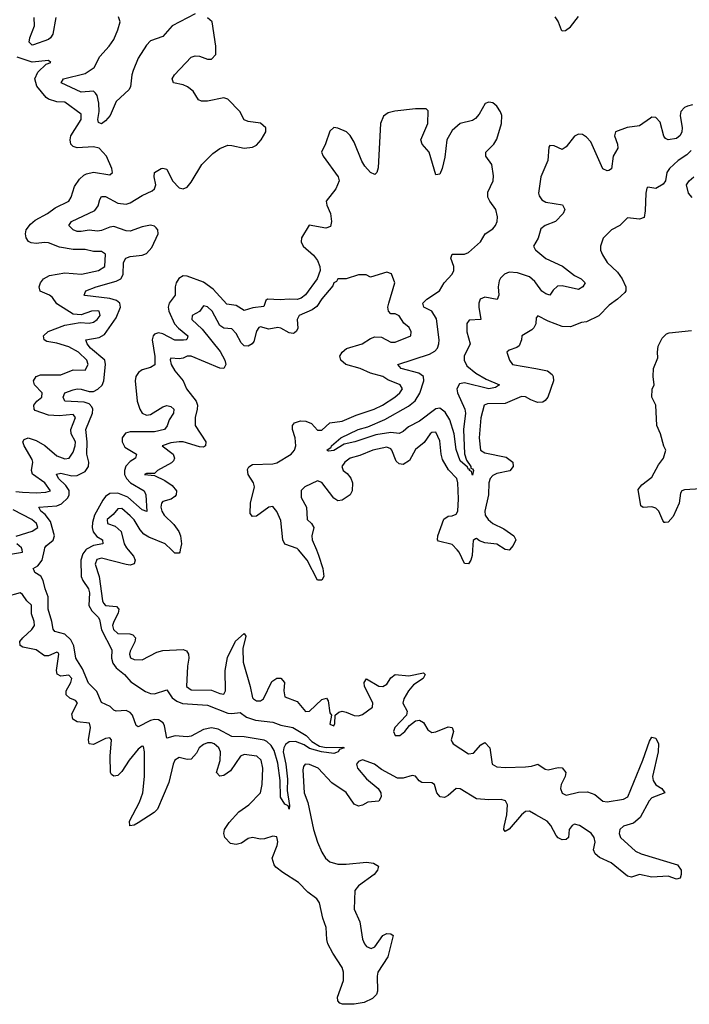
# Model space of a CAD drawing. Header units: inches. Extents: x 2473073 to 2657680, y 705365 to 849016.
# Tile 144 of 151: x 2637468 to 2640754, y 757773 to 762600. Entities that reach past the tile are written whole.
import ezdxf

# ---------------------------------------------------------------- set-up
doc = ezdxf.new("R2010")
doc.units = ezdxf.units.IN
doc.header["$MEASUREMENT"] = 0
for name, color, linetype in [('C6735', 7, 'Continuous'), ('C6736', 7, 'Continuous'), ('C6745', 7, 'Continuous'), ('C6746', 7, 'Continuous')]:
    doc.layers.add(name, color=color, linetype=linetype)

msp = doc.modelspace()

# ---------------------------------------------------------------- linework, layer by layer
at = {"layer": 'C6735', "color": 5}
for points, elevation in [([(2637403.9, 759976.1), (2637482.7, 759990), (2637479.8, 760000)], 40), ([(2637792.3, 760000), (2637778.1, 759981.8), (2637768.1, 759950), (2637769.3, 759870), (2637777.5, 759850), (2637805.7, 759810), (2637811.3, 759790), (2637808.4, 759728.4), (2637821.7, 759701.7), (2637853.9, 759670), (2637859.3, 759659.3), (2637869.4, 759609.4), (2637920.3, 759510), (2637918.7, 759470), (2637925.2, 759445.2), (2637942.5, 759422.5), (2637982.4, 759390), (2638014.1, 759354.1), (2638086.4, 759306.4), (2638110, 759296.8), (2638130, 759294.9), (2638190, 759314.9), (2638215.8, 759275.8), (2638238.8, 759258.9), (2638267.2, 759247.2), (2638390, 759238.7), (2638490, 759199.5), (2638510, 759197.7), (2638550, 759203.2), (2638581.2, 759181.2), (2638625.6, 759165.6), (2638710, 759155.8), (2638750, 759141), (2638807.7, 759130), (2638873.4, 759090), (2638902, 759062), (2638938.7, 759038.7), (2638972, 759032), (2639053.7, 759033.7), (2639061, 759030), (2639037.3, 759022.7), (2639030.5, 759010), (2639010, 759002.4), (2638949.2, 759010), (2638890, 759026.6), (2638864.1, 759044.1), (2638820.8, 759060.8), (2638790, 759058.8), (2638773.1, 759046.9), (2638763.5, 759030), (2638760.6, 759010), (2638774.2, 758950), (2638782.9, 758877.1), (2638781.4, 758821.4), (2638792.4, 758747.6), (2638790, 758729), (2638785.2, 758745.2), (2638770, 758753.2), (2638747.7, 758787.7), (2638746.9, 758870), (2638735.3, 758955.3), (2638716.6, 759016.7), (2638701.6, 759041.7), (2638681.4, 759061.4), (2638667.5, 759067.5), (2638570, 759084.3), (2638510, 759086.2), (2638441.4, 759121.4), (2638410, 759128.1), (2638370, 759120.8), (2638310, 759086.7), (2638290, 759084.2), (2638231.3, 759088.7), (2638190, 759077), (2638178.8, 759138.8), (2638171.9, 759151.9), (2638150, 759167.5), (2638130, 759169.3), (2638110, 759164.2), (2638050, 759132.5), (2638040.2, 759140.2), (2638021.9, 759190), (2638010, 759204.1), (2637990, 759213), (2637941.6, 759210), (2637930, 759214.6), (2637912.6, 759232.6), (2637870, 759252.2), (2637846.9, 759306.9), (2637806.7, 759346.7), (2637777.2, 759417.2), (2637743.5, 759470), (2637734.1, 759530), (2637719.7, 759559.7), (2637690, 759588.1), (2637641.2, 759601.2), (2637632, 759612), (2637626.7, 759650), (2637608.5, 759710), (2637608, 759770), (2637592.9, 759810), (2637584.3, 759850), (2637572, 759872), (2637542.6, 759890), (2637538.8, 759898.8), (2637535.3, 759910), (2637557, 759923), (2637579.3, 759950), (2637589.4, 760000)], 20), ([(2638000.4, 760000), (2638026.2, 759970), (2638035.6, 759950), (2638030, 759932.3), (2638010, 759926), (2637990, 759928.5), (2637870, 759959.2), (2637846.2, 759953.8), (2637839, 759930), (2637857.6, 759870), (2637874.3, 759750), (2637879.3, 759739.3), (2637890, 759728), (2637942.6, 759722.6), (2637954.2, 759710), (2637951.7, 759690), (2637929.6, 759650), (2637923.7, 759630), (2637928, 759610), (2637950, 759590.2), (2638009.5, 759589.5), (2638024.2, 759584.2), (2638036.2, 759570), (2638032.8, 759550), (2638010, 759503.7), (2638006.9, 759490), (2638012.1, 759472.1), (2638030, 759463.5), (2638070, 759461.5), (2638141.6, 759498.4), (2638170, 759506.9), (2638270, 759512), (2638286.2, 759506.2), (2638296.3, 759490), (2638297.9, 759470), (2638291.5, 759430), (2638286.2, 759330), (2638310, 759313.8), (2638410, 759313), (2638450, 759296.2), (2638470, 759293.1), (2638478.8, 759310), (2638476.4, 759410), (2638487.8, 759472.2), (2638527.6, 759552.4), (2638570, 759590.3), (2638577.4, 759577.4), (2638563.7, 759516.3), (2638565.4, 759450), (2638599.4, 759330), (2638610, 759275.8), (2638614.9, 759270), (2638630, 759261.1), (2638650, 759260.7), (2638664, 759270), (2638705.1, 759354.9), (2638730, 759371.9), (2638750, 759371.1), (2638767, 759350), (2638764.7, 759310), (2638770, 759280.3), (2638830, 759257.8), (2638870, 759208.4), (2638890, 759210.3), (2638950, 759267.2), (2638973.7, 759273.7), (2638981.1, 759261.1), (2638990, 759201), (2638998.8, 759190), (2638990, 759146.8), (2639010, 759137.3), (2639014.5, 759150), (2639015.6, 759190), (2639034.9, 759205.1), (2639050, 759209.2), (2639070, 759205.8), (2639108.6, 759188.6), (2639130, 759186.9), (2639150, 759193), (2639198.7, 759230), (2639201.1, 759250), (2639160.7, 759330), (2639157.7, 759350), (2639170, 759368.4), (2639230, 759332.9), (2639250, 759330.2), (2639270, 759342), (2639290, 759373.7), (2639310, 759389.1), (2639377.2, 759382.8), (2639450, 759397.1), (2639458, 759390), (2639448, 759370), (2639401.2, 759338.8), (2639376.5, 759310), (2639353, 759270), (2639348.8, 759248.8), (2639369, 759210), (2639365.3, 759190), (2639308.4, 759130), (2639303, 759110), (2639310, 759090.4), (2639333.3, 759090), (2639357.7, 759110), (2639380.6, 759139.4), (2639410, 759162.4), (2639430, 759165), (2639450, 759154.6), (2639470, 759118.9), (2639490, 759105.1), (2639510, 759108.8), (2639570, 759133.6), (2639590, 759130.3), (2639596.1, 759110), (2639585, 759070), (2639590, 759058.4), (2639595.6, 759050), (2639670, 759000.6), (2639695.2, 759004.8), (2639730, 759044.4), (2639750, 759057.1), (2639774.6, 759030), (2639786, 758950), (2639810, 758936.6), (2639850, 758933), (2639950, 758936.3), (2639979.8, 758940.2), (2640000, 758947)], 40), ([(2638256.1, 760000), (2638254, 759990), (2638250, 759984.4), (2638230, 759984.5), (2638213.7, 760000)], 40), ([(2638924.8, 760000), (2638935.2, 759975.2), (2638955.9, 759910), (2638960.3, 759870), (2638950, 759852.3), (2638930, 759852.3), (2638879.1, 759950), (2638836.8, 760000)], 40), ([(2639689.8, 760000), (2639687.7, 759972.3), (2639681.7, 759950), (2639670, 759931.8), (2639650, 759934), (2639623.7, 759990), (2639614.6, 760000)], 40), ([(2639871.3, 760000), (2639870, 759998.4), (2639861.3, 760000)], 40), ([(2640000, 758701.9), (2639970, 758718.9), (2639950, 758718), (2639930, 758702.4), (2639870, 758632), (2639850, 758619.3), (2639844.2, 758630), (2639845.3, 758645.3), (2639857.7, 758702.3), (2639862, 758750), (2639851, 758771), (2639830, 758776.8), (2639770, 758775.2), (2639710, 758780.2), (2639630, 758829.8), (2639609, 758830), (2639570, 758795.7), (2639553, 758787), (2639530.5, 758790.5), (2639515, 758810), (2639502.7, 758850), (2639490, 758858), (2639440.8, 758860.8), (2639427.8, 758867.8), (2639410, 758890.9), (2639394.5, 758894.5), (2639350, 758880.7), (2639322, 758882), (2639243.3, 758923.3), (2639208.6, 758950), (2639150, 758970.7), (2639130, 758963.5), (2639120.9, 758950), (2639126.3, 758930), (2639170, 758877.5), (2639227.5, 758830), (2639239.4, 758810), (2639241.7, 758790), (2639230, 758768.8), (2639175.6, 758764.4), (2639150, 758749.8), (2639130, 758744.8), (2639110, 758754.5), (2639070, 758811.3), (2638999.3, 758859.3), (2638933.5, 758930), (2638890, 758948), (2638869.5, 758950.5), (2638861.2, 758938.8), (2638858.2, 758921.8), (2638863.9, 758810), (2638881.6, 758761.6), (2638910, 758630.4), (2638930, 758567.6), (2638950, 758518.5), (2638968.5, 758490), (2638990, 758471.6), (2639030, 758460.1), (2639070, 758459.2), (2639170.2, 758470.2), (2639205, 758465), (2639228.6, 758450), (2639224, 758430), (2639208.2, 758410), (2639130, 758354.1), (2639113, 758330), (2639110, 758239.3), (2639136.6, 758176.6), (2639150, 758092.4), (2639160.4, 758070), (2639170, 758056.3), (2639193, 758047), (2639210, 758055.2), (2639250, 758110.2), (2639270, 758119.6), (2639290, 758118.4), (2639300.5, 758110), (2639274, 758006), (2639224.7, 757930), (2639221.4, 757910), (2639223.4, 757836.6), (2639218.7, 757821.3), (2639198.9, 757801.1), (2639158.1, 757781.9), (2639110, 757772.8), (2639052.9, 757772.9), (2639039.1, 757779.1), (2639029.8, 757789.9), (2639028.4, 757808.4), (2639056.9, 757890), (2639057.3, 757930), (2639050, 757953.5), (2639004, 758024), (2638979.9, 758070), (2638974.7, 758090), (2638971.3, 758150), (2638954.9, 758194.9), (2638938.7, 758270), (2638926.2, 758290), (2638882.4, 758322.4), (2638836.5, 758370), (2638758.6, 758418.6), (2638724.5, 758444.5), (2638716.2, 758456.2), (2638707, 758490), (2638731.2, 758551.1), (2638735.2, 758570), (2638730, 758594.6), (2638710, 758597.5), (2638670, 758583.9), (2638650, 758582.2), (2638610, 758591.2), (2638590, 758585), (2638556.8, 758563.2), (2638530, 758555.6), (2638501.9, 758561.9), (2638475, 758590), (2638470.5, 758610), (2638473.2, 758630), (2638496.7, 758663.3), (2638543.6, 758716.5), (2638592.5, 758750), (2638650.5, 758810), (2638658.8, 758850), (2638661.5, 758930), (2638652.7, 758970), (2638632.2, 758990), (2638570, 758997.5), (2638552, 758990), (2638502.2, 758917.8), (2638470, 758894), (2638450, 758890.8), (2638434.6, 758910), (2638451.7, 758968.3), (2638453.5, 759010), (2638444.8, 759030), (2638422.6, 759050), (2638410, 759055), (2638390, 759054.3), (2638370, 759047.2), (2638349.1, 759030), (2638335.3, 759004.7), (2638310, 758975.3), (2638290, 758973.3), (2638250, 758982.9), (2638230, 758969.7), (2638221.5, 758950), (2638199.6, 758860.4), (2638144.5, 758730), (2638127.4, 758712.6), (2638050, 758663.1), (2638030, 758651.3), (2638008.3, 758648.3), (2638007.4, 758670), (2638056.2, 758763.8), (2638072.8, 758810), (2638080.4, 758890), (2638081.5, 759010), (2638076.2, 759036.2), (2638070, 759039.1), (2638050, 759023.1), (2638005.1, 758970), (2637970, 758913.5), (2637958.1, 758901.9), (2637950, 758895.3), (2637930, 758891.2), (2637919.3, 758899.3), (2637914.7, 758910), (2637912.4, 758990), (2637918.7, 759070), (2637910, 759079.7), (2637890, 759076.5), (2637830, 759047.1), (2637810, 759049.6), (2637806.8, 759070), (2637815, 759130), (2637811.6, 759151.6), (2637750, 759156.8), (2637728.6, 759170), (2637723.6, 759196.4), (2637751.3, 759251.3), (2637742, 759262), (2637714.2, 759274.2), (2637696, 759290), (2637697.1, 759310), (2637719.4, 759350), (2637724.2, 759370), (2637710, 759386), (2637670, 759382), (2637652, 759392), (2637649.8, 759409.8), (2637659.7, 759490), (2637656.5, 759496.5), (2637650, 759499.1), (2637610, 759481.8), (2637590, 759481.1), (2637549.7, 759510), (2637484.2, 759524.2), (2637471.2, 759531.2), (2637469, 759551), (2637483.1, 759570), (2637527.4, 759610), (2637541.5, 759630), (2637539.8, 759650), (2637527.1, 759687.2), (2637526.6, 759730), (2637503, 759750), (2637482, 759782), (2637470.5, 759790.5), (2637401.1, 759770)], 40)]:
    msp.add_lwpolyline(points, dxfattribs=dict(at, elevation=elevation))
at = {"layer": 'C6736', "color": 5}
for points, elevation in [([(2637646.4, 762610), (2637630.5, 762529.5), (2637620.3, 762510), (2637610, 762502), (2637536, 762476), (2637530, 762475.5), (2637515.2, 762490), (2637517.8, 762510), (2637540.9, 762570), (2637539.8, 762610)], 20), ([(2637589.4, 760000), (2637591.4, 760010), (2637599, 760021), (2637632.4, 760047.6), (2637639.7, 760070), (2637619.6, 760139.6), (2637594, 760174), (2637571.9, 760190), (2637563.1, 760210), (2637650, 760216.2), (2637673.7, 760226.3), (2637704.6, 760255.4), (2637711.9, 760270), (2637711.7, 760291.7), (2637695.4, 760315.4), (2637658.6, 760350), (2637648.7, 760371.3), (2637670, 760376.2), (2637724.2, 760364.2), (2637750, 760364.7), (2637790, 760384.7), (2637805.8, 760410), (2637808, 760430), (2637798.5, 760470), (2637799.6, 760530), (2637792.3, 760590), (2637825, 760670), (2637826.8, 760690), (2637822.3, 760702.3), (2637810, 760716.1), (2637784, 760724), (2637689.9, 760729.9), (2637682.1, 760750), (2637689.6, 760770.4), (2637730, 760785.2), (2637750, 760790.4), (2637770, 760789.2), (2637810, 760777.1), (2637830, 760777.4), (2637852.2, 760787.8), (2637872.7, 760807.3), (2637880.5, 760830), (2637889.4, 760910), (2637885.4, 760930), (2637815.6, 760990), (2637799.2, 761010), (2637793.1, 761030), (2637858.5, 761041.5), (2637884.2, 761055.8), (2637942.5, 761137.5), (2637962.7, 761190), (2637959.6, 761210), (2637943.6, 761223.6), (2637910, 761233.5), (2637788.4, 761248.4), (2637784.7, 761250), (2637793, 761270), (2637843.1, 761290), (2637942.4, 761317.6), (2637964.9, 761330), (2637976.8, 761350), (2637976.9, 761410), (2637989.9, 761430), (2638010, 761438.9), (2638070, 761446.1), (2638090, 761453.2), (2638117.5, 761482.5), (2638148.3, 761550), (2638145.4, 761570), (2638138.7, 761578.7), (2638130, 761587.2), (2638110, 761591.7), (2638070, 761584.6), (2638010, 761563.2), (2637990, 761564), (2637930, 761585.8), (2637910, 761583.2), (2637870, 761566), (2637850, 761562.7), (2637810, 761567.4), (2637770, 761560.9), (2637750, 761561), (2637730, 761569.1), (2637709.8, 761590), (2637722.8, 761610), (2637836.3, 761663.7), (2637853.1, 761686.9), (2637861.2, 761718.8), (2637870, 761732.5), (2637890, 761732.3), (2637950, 761700.8), (2637990, 761695.6), (2638010, 761701.1), (2638070, 761738.6), (2638118.5, 761761.5), (2638129.6, 761770.4), (2638136.1, 761790), (2638128.3, 761830), (2638129.3, 761850), (2638162, 761870), (2638170, 761872.3), (2638190, 761866.3), (2638217.5, 761810), (2638250, 761775.3), (2638270, 761770.1), (2638290, 761779.4), (2638310, 761803.8), (2638362, 761890), (2638415.6, 761944.4), (2638450, 761967.5), (2638490, 761984.2), (2638510, 761983.6), (2638570, 761969.1), (2638610, 761974.1), (2638630, 761985.3), (2638652.6, 762010), (2638676.1, 762050), (2638676.1, 762070), (2638650, 762092.3), (2638590, 762100.4), (2638570, 762109.2), (2638548.3, 762150), (2638490, 762210.8), (2638470, 762216), (2638390, 762199.6), (2638360.6, 762200.6), (2638346.3, 762206.3), (2638318.8, 762250), (2638292.5, 762270), (2638270, 762280.2), (2638223.1, 762290), (2638216.7, 762310), (2638227.4, 762330), (2638310, 762415.5), (2638330, 762422.9), (2638350, 762421.6), (2638390, 762406.2), (2638410, 762405.5), (2638430.2, 762429.8), (2638429.9, 762470), (2638412.8, 762590), (2638390, 762608.4)], 20), ([(2638330, 762628.9), (2638215.7, 762570), (2638170, 762517.5), (2638110, 762496.6), (2638090, 762475.4), (2638050, 762411.4), (2638025.8, 762350), (2638019.2, 762330), (2638012.1, 762270), (2638004.5, 762255.5), (2637941, 762199.1), (2637911.5, 762130), (2637890, 762103.4), (2637870, 762089.5), (2637855.5, 762095.5), (2637851.7, 762110), (2637857.9, 762150), (2637856.2, 762190), (2637847.8, 762227.8), (2637840.2, 762240.2), (2637829.9, 762249.9), (2637770, 762244.3), (2637671.6, 762290), (2637684.1, 762310), (2637790, 762336.4), (2637834.4, 762365.6), (2637860.8, 762419.2), (2637908.1, 762470), (2637930, 762502.1), (2637950.5, 762550), (2637960.8, 762590), (2637952.9, 762612.9)], 20), ([(2637450, 760286.6), (2637482.8, 760282.8), (2637550, 760280.1), (2637596.3, 760283.6), (2637619.6, 760290), (2637591.6, 760330), (2637532, 760372), (2637525.8, 760390), (2637533.3, 760430), (2637530, 760443.6), (2637489.8, 760510), (2637484.6, 760530), (2637490, 760542.4), (2637510, 760550.2), (2637550, 760536.8), (2637592, 760512), (2637650, 760461.3), (2637690, 760447.7), (2637711.2, 760450), (2637730, 760480.3), (2637741, 760510), (2637742.6, 760530), (2637721.3, 760570), (2637719.6, 760590), (2637742.8, 760650), (2637730, 760663.5), (2637661.9, 760658.1), (2637610, 760660.6), (2637544.6, 760684.6), (2637539.3, 760690), (2637537.7, 760710), (2637552.7, 760730), (2637577.8, 760750), (2637579, 760770), (2637541.8, 760810), (2637536.8, 760830), (2637548.8, 760851.1), (2637570, 760859.2), (2637670, 760858), (2637730, 760883.5), (2637790, 760882.3), (2637805, 760910), (2637797.6, 760930), (2637757, 760970), (2637710, 760995.5), (2637650, 761013.7), (2637601.7, 761021.7), (2637588.1, 761030), (2637585.4, 761050), (2637608.4, 761071.6), (2637690, 761102.2), (2637765.2, 761114.8), (2637810, 761111.6), (2637830, 761116.5), (2637848, 761130), (2637863, 761150), (2637858, 761170), (2637850, 761171.8), (2637820.7, 761170), (2637770, 761153.6), (2637730, 761155.5), (2637650, 761206.9), (2637630, 761238.3), (2637615.1, 761250), (2637568.3, 761268.3), (2637564.7, 761290), (2637571.2, 761310), (2637585.1, 761330), (2637614.5, 761345.5), (2637690, 761359.3), (2637771.4, 761351.5), (2637855.1, 761370), (2637886, 761390), (2637889.3, 761450), (2637870, 761462.9), (2637830, 761463), (2637790, 761473.3), (2637730, 761473.8), (2637663.9, 761483.9), (2637610, 761505.6), (2637590, 761507.6), (2637550, 761502), (2637525.1, 761505.1), (2637511.6, 761511.6), (2637499.5, 761530), (2637496.2, 761550), (2637500.7, 761570), (2637522.2, 761597.8), (2637543.8, 761616.2), (2637604.5, 761650), (2637642.4, 761677.6), (2637709.3, 761710), (2637720.7, 761730), (2637737.4, 761782.6), (2637762, 761818), (2637782.9, 761837.1), (2637795.5, 761844.5), (2637830, 761852.4), (2637910, 761838.8), (2637924, 761850), (2637921.2, 761870), (2637894, 761930), (2637858, 761970), (2637830, 761976.9), (2637750, 761971.1), (2637730, 761978.4), (2637719.6, 761990), (2637716.4, 762010), (2637719.7, 762030), (2637769.5, 762110), (2637770, 762137.2), (2637690, 762195.4), (2637650, 762196.4), (2637610.5, 762210.5), (2637598.4, 762218.4), (2637553, 762273), (2637543.5, 762310), (2637557.3, 762342.6), (2637598.6, 762381.4), (2637622, 762390), (2637610, 762399), (2637530, 762391.4), (2637456, 762416)], 40), ([(2640000, 761309.7), (2639995.6, 761315.6), (2639970, 761338.6), (2639910, 761359.2), (2639870, 761362.8), (2639847.5, 761352.5), (2639827.3, 761332.7), (2639820.4, 761319.5), (2639815.1, 761290), (2639819.5, 761250), (2639811.2, 761228.7), (2639750, 761239.6), (2639727.6, 761230), (2639720.6, 761210), (2639720.3, 761190), (2639731.4, 761130), (2639673.7, 761126.3), (2639661.3, 761110), (2639661.4, 761070), (2639677.9, 761010), (2639648.3, 760950), (2639648.6, 760930), (2639662.9, 760902.8), (2639706.6, 760866.6), (2639756.9, 760836.9), (2639823.1, 760810), (2639803.2, 760796.8), (2639769.5, 760790.5), (2639650, 760819.4), (2639625.9, 760814.1), (2639612.5, 760790), (2639615.9, 760770), (2639652.3, 760690), (2639655.9, 760670), (2639646.4, 760590), (2639651.4, 760471.4), (2639661, 760441), (2639681.1, 760410), (2639681.4, 760401.4), (2639690, 760398.4), (2639694.4, 760390), (2639690, 760367), (2639684.9, 760384.9), (2639676, 760390), (2639676.5, 760396.5), (2639670, 760394), (2639665.8, 760405.8), (2639630, 760437.6), (2639610, 760492.3), (2639599.2, 760570), (2639577.9, 760637.9), (2639555.7, 760675.7), (2639530, 760694.9), (2639510, 760691.9), (2639430, 760631.1), (2639376.2, 760603.8), (2639350, 760581.7), (2639330, 760571.5), (2639290, 760575.9), (2639215.9, 760564.1), (2639111.9, 760530), (2639060.8, 760519.2), (2639010, 760488.4), (2638984.1, 760484.1), (2638974.5, 760490), (2638996.6, 760503.4), (2638997.6, 760510), (2639043.5, 760550), (2639128.8, 760590), (2639176.2, 760603.8), (2639260.4, 760639.6), (2639375.2, 760704.8), (2639408.2, 760731.8), (2639431.8, 760768.2), (2639451, 760830), (2639449.4, 760850), (2639427.3, 760867.3), (2639339.8, 760890), (2639324.4, 760910), (2639479.3, 760960.7), (2639504.8, 760975.2), (2639517.9, 760990), (2639525.2, 761010), (2639526.2, 761030), (2639513.5, 761133.5), (2639490.2, 761170.2), (2639451.7, 761190), (2639446.9, 761210), (2639465.4, 761230), (2639528.4, 761270), (2639551.2, 761310), (2639590, 761352.8), (2639598.8, 761370), (2639598.8, 761390), (2639583.2, 761430), (2639589.7, 761450), (2639649.9, 761450.1), (2639670, 761458.9), (2639728.6, 761510), (2639752.8, 761550), (2639790, 761574.1), (2639803.3, 761590), (2639811.2, 761610), (2639812.8, 761632.8), (2639804.9, 761670), (2639774.7, 761710), (2639765.2, 761730), (2639765.8, 761754.2), (2639791.1, 761810), (2639793.5, 761833.5), (2639784.7, 761890), (2639756, 761930), (2639755.4, 761950), (2639793.9, 761990), (2639810, 762014.7), (2639833, 762090), (2639833.1, 762130), (2639827.2, 762147.2), (2639810, 762176.2), (2639790, 762192.5), (2639770, 762196.1), (2639751.9, 762188.1), (2639723, 762137), (2639704.3, 762115.7), (2639690, 762105.6), (2639630, 762091.5), (2639590, 762056.9), (2639564.6, 762010), (2639554.6, 761925.5), (2639541.9, 761870), (2639530, 761843.1), (2639510, 761839.1), (2639477.1, 761950), (2639442.6, 761990), (2639436, 762010), (2639470.3, 762090), (2639472.3, 762152.3), (2639462.6, 762162.6), (2639410, 762162.6), (2639309.1, 762150.9), (2639276.9, 762143.1), (2639253, 762127), (2639237.9, 762090), (2639226.5, 761873.5), (2639220.6, 761850), (2639210, 761841), (2639190, 761851.4), (2639161.5, 761881.5), (2639146.9, 761906.9), (2639110, 761999.9), (2639090, 762031.9), (2639071.4, 762050), (2639030, 762068.6), (2639010, 762070.8), (2638990, 762052.7), (2638969.4, 761990.6), (2638949, 761950), (2638956.8, 761930), (2639030.1, 761830), (2639035.7, 761810), (2639019.4, 761770), (2638972.7, 761710), (2638974.8, 761690), (2638993.4, 761650), (2638997.8, 761610), (2638993.4, 761586.6), (2638970, 761578.5), (2638888.1, 761591.9), (2638851.6, 761530), (2638849.6, 761510), (2638859.8, 761490), (2638910, 761444.7), (2638930, 761418.6), (2638940.3, 761390), (2638941.9, 761370), (2638927.6, 761330), (2638870, 761250.5), (2638850, 761234.5), (2638830, 761228.3), (2638790, 761230.2), (2638745.8, 761225.8), (2638684, 761230), (2638676.5, 761223.5), (2638666.8, 761193.2), (2638612.9, 761187.1), (2638570, 761174.7), (2638530, 761199.1), (2638484.9, 761204.9), (2638418.3, 761278.3), (2638370, 761313.6), (2638290, 761342.2), (2638270, 761343.3), (2638249.3, 761330.7), (2638235.9, 761310), (2638230.6, 761290), (2638230.7, 761249.3), (2638201.2, 761210), (2638197.1, 761190), (2638199.8, 761170), (2638228.6, 761108.6), (2638247, 761087), (2638293.2, 761050), (2638290, 761035.1), (2638284.9, 761030), (2638271.7, 761028.3), (2638230, 761028.3), (2638170, 761059.9), (2638150, 761063.8), (2638130, 761058.4), (2638122.9, 761050), (2638119, 761030), (2638131.3, 760948.7), (2638131.8, 760908.2), (2638110, 760894.9), (2638070, 760882.5), (2638052.1, 760870), (2638038, 760850), (2638034.4, 760830), (2638044.9, 760730), (2638058, 760690), (2638070, 760670.1), (2638090, 760661.2), (2638110, 760664.1), (2638170, 760701.1), (2638190, 760708.5), (2638210, 760704.2), (2638224.9, 760690), (2638222.7, 760670), (2638201.4, 760638.5), (2638192.1, 760607.9), (2638178.8, 760590), (2638130, 760579.2), (2638010, 760579.9), (2637987.9, 760572.2), (2637971.8, 760550), (2637970.7, 760530), (2637983.5, 760503.5), (2638041.6, 760470), (2638036.8, 760450), (2638010, 760434.6), (2637989.2, 760410.8), (2637982.4, 760390), (2637983.2, 760370), (2637992.9, 760350), (2638011.8, 760330), (2638079.8, 760290), (2638087.8, 760270), (2638091.7, 760188.3), (2638070, 760197.4), (2637999.6, 760259.6), (2637950, 760279.4), (2637910, 760277.4), (2637890, 760262.1), (2637876.3, 760243.7), (2637835.3, 760170), (2637825.5, 760134.5), (2637824.3, 760110), (2637829.6, 760089.6), (2637846.4, 760066.4), (2637875.2, 760050), (2637875.8, 760030), (2637830, 760022.4), (2637795.7, 760004.3), (2637792.3, 760000)], 20), ([(2640000, 761508.9), (2639988.6, 761490), (2639999.3, 761470), (2640000, 761469.5)], 20), ([(2638836.8, 760000), (2638830, 760008.1), (2638768.7, 760028.7), (2638759.5, 760050), (2638750, 760145.1), (2638730, 760188.4), (2638710, 760212.5), (2638690, 760209.7), (2638630, 760166.2), (2638610, 760164.7), (2638599.4, 760179.4), (2638600.2, 760230), (2638620.3, 760310), (2638615.7, 760330), (2638588.6, 760370), (2638585.4, 760394.6), (2638592.5, 760407.5), (2638610, 760419.1), (2638710, 760422.5), (2638730, 760427.8), (2638799.7, 760470), (2638816, 760490), (2638822.9, 760510), (2638820.3, 760550), (2638806.8, 760590), (2638806.4, 760610), (2638816.9, 760623.1), (2638846.8, 760633.2), (2638871.6, 760631.6), (2638899.3, 760619.3), (2638930, 760587.2), (2638950, 760587.1), (2638990, 760623.5), (2639050, 760631), (2639119.7, 760660.3), (2639208, 760690), (2639248.3, 760710), (2639309.6, 760750), (2639333.3, 760770), (2639347, 760790), (2639335.1, 760810), (2639274.6, 760834.6), (2639250, 760851.2), (2639190, 760866.4), (2639138.4, 760890), (2639068.7, 760908.7), (2639044.5, 760930), (2639039.5, 760950), (2639049.7, 760970.3), (2639072.2, 760987.8), (2639149, 761010), (2639190, 761037.3), (2639210, 761045.5), (2639243.4, 761043.4), (2639290, 761019.3), (2639310, 761019.1), (2639388, 761050), (2639388.7, 761070), (2639379, 761090), (2639352.5, 761112.5), (2639330, 761148.7), (2639310, 761158), (2639290, 761158), (2639278, 761170), (2639275.3, 761190), (2639279, 761210), (2639308.7, 761310), (2639293.2, 761353.2), (2639270, 761362), (2639190, 761338), (2639168.4, 761348.4), (2639130, 761348.7), (2639070, 761329), (2639030, 761328.7), (2639023.4, 761316.6), (2639010, 761309.2), (2639004.2, 761295.8), (2638950, 761231.2), (2638925.6, 761194.4), (2638903.2, 761176.8), (2638839.1, 761150), (2638830.4, 761130), (2638832.8, 761087.2), (2638827, 761073), (2638816.2, 761063.8), (2638810, 761060.7), (2638790, 761065.1), (2638750, 761086.9), (2638735.3, 761090), (2638690, 761082), (2638650, 761094.2), (2638641.6, 761090), (2638630, 761072.7), (2638617.6, 761022.4), (2638609.4, 761010.7), (2638590, 760998.5), (2638570, 761001.5), (2638555.3, 761015.3), (2638530, 761061.1), (2638510, 761084), (2638470, 761086.9), (2638450, 761100.4), (2638413.1, 761170), (2638390, 761192.1), (2638370, 761196.2), (2638350, 761169.7), (2638314, 761150), (2638312.4, 761130), (2638363.2, 761083.2), (2638452.6, 760972.6), (2638475.5, 760930), (2638479.6, 760910), (2638470.2, 760889.8), (2638450, 760890.9), (2638310, 760950.9), (2638290, 760949.8), (2638270, 760940.3), (2638250, 760937.3), (2638210, 760940.9), (2638207.3, 760932.7), (2638211.3, 760910), (2638230, 760879.1), (2638270.3, 760830), (2638286, 760790), (2638334.5, 760730), (2638340.1, 760710), (2638339.5, 760690), (2638330, 760649), (2638329.5, 760610), (2638380.9, 760530), (2638380.5, 760510), (2638370, 760504.7), (2638350, 760505.5), (2638270.2, 760529.8), (2638250.7, 760530.7), (2638210, 760525), (2638167.3, 760510), (2638220.7, 760470), (2638228.2, 760450), (2638222.7, 760437.3), (2638213.1, 760426.9), (2638145.3, 760390), (2638130, 760375.8), (2638090, 760374.7), (2638080.7, 760370), (2638130, 760365.5), (2638180.6, 760340.7), (2638216.7, 760316.7), (2638237.4, 760290), (2638236, 760270), (2638230, 760261.5), (2638211.2, 760248.7), (2638170, 760237), (2638163.7, 760230), (2638161.6, 760210), (2638165.8, 760190), (2638176.6, 760170), (2638224.9, 760124.9), (2638249, 760090), (2638256.6, 760070), (2638262.2, 760030), (2638256.1, 760000)], 40), ([(2640000, 761108), (2639990.6, 761089.4), (2639981.4, 761078.6), (2639931.3, 761050), (2639931, 761030), (2639918.4, 761001.6), (2639908.1, 760991.9), (2639870, 760979.3), (2639858.8, 760970), (2639870.8, 760930), (2639886, 760910), (2640000, 760889.1)], 40), ([(2640000, 760726.4), (2639975.4, 760735.4), (2639950, 760751.2), (2639930, 760751.9), (2639850, 760718.8), (2639763.4, 760716.6), (2639746.4, 760710), (2639730, 760648.7), (2639721.8, 760550), (2639728.4, 760490), (2639750, 760477), (2639854.4, 760454.4), (2639888.1, 760430), (2639889.2, 760410), (2639872.6, 760387.4), (2639810, 760374.2), (2639790, 760364.7), (2639776.3, 760350), (2639770.2, 760330), (2639769.2, 760270), (2639749.6, 760190), (2639752.1, 760170), (2639766.3, 760150), (2639789.3, 760130), (2639842.9, 760103), (2639893.4, 760070), (2639903.1, 760050), (2639890, 760022), (2639871.3, 760000)], 40), ([(2639614.6, 760000), (2639590, 760027), (2639523.6, 760043.6), (2639518.7, 760050), (2639519.3, 760070), (2639549, 760151), (2639570, 760166.4), (2639590, 760167.9), (2639610, 760175.8), (2639618.3, 760190), (2639621.8, 760250), (2639618.6, 760330), (2639613.8, 760350), (2639572.6, 760392.6), (2639543.2, 760443.2), (2639536, 760470), (2639530, 760535.3), (2639510, 760576.9), (2639490, 760575.8), (2639482.4, 760570), (2639453.5, 760526.5), (2639410, 760493.3), (2639381.4, 760438.6), (2639350, 760418.9), (2639330, 760423), (2639314.9, 760434.9), (2639294.8, 760490), (2639290, 760496.4), (2639270, 760503.8), (2639200.5, 760490), (2639137.4, 760462.6), (2639090.4, 760450), (2639063.6, 760430), (2639048.1, 760410), (2639055.3, 760390), (2639074.8, 760374.8), (2639092.4, 760352.4), (2639100.6, 760330), (2639098.8, 760290), (2639089.3, 760270.7), (2639050, 760244.7), (2639030, 760240.5), (2639010, 760254), (2638950, 760330.6), (2638930, 760339), (2638866.9, 760310), (2638850, 760291), (2638850, 760257.3), (2638875.6, 760210), (2638878.6, 760150), (2638900.3, 760130), (2638912, 760110), (2638902, 760070), (2638904, 760050), (2638924.8, 760000)], 40), ([(2637451.9, 760068.2), (2637530, 760092.9), (2637558.2, 760110), (2637551.3, 760130), (2637527.9, 760150), (2637436.8, 760196.8)], 40), ([(2638213.7, 760000), (2638182, 760030), (2638102.2, 760062.2), (2638078.1, 760078.1), (2638059.6, 760099.6), (2638030, 760147.9), (2638010, 760168.2), (2637970, 760203.5), (2637950, 760202.4), (2637926.8, 760173.2), (2637897.8, 760150), (2637898.7, 760130), (2637936.7, 760116.7), (2637966, 760090), (2637981, 760030), (2637991.8, 760010), (2638000.4, 760000)], 40), ([(2639861.3, 760000), (2639850, 760002), (2639810, 760027.8), (2639750, 760035.2), (2639725, 760045), (2639710, 760056.4), (2639704.6, 760055.4), (2639693.3, 760046.7), (2639689.8, 760000)], 40), ([(2637479.8, 760000), (2637476.9, 760010), (2637454.7, 760030)], 40)]:
    msp.add_lwpolyline(points, dxfattribs=dict(at, elevation=elevation))
at = {"layer": 'C6745', "color": 5, "elevation": 40}
msp.add_lwpolyline([(2640000, 758947), (2640010, 758950.3), (2640045.8, 758925.8), (2640061.5, 758921.5), (2640110, 758933.8), (2640130, 758932.3), (2640147.9, 758910), (2640143.8, 758890), (2640125.3, 758850), (2640122.3, 758830), (2640130, 758808.4), (2640150, 758798.5), (2640210, 758812.5), (2640253.7, 758813.7), (2640290, 758802), (2640330, 758769.2), (2640350, 758766), (2640430, 758777.7), (2640451.5, 758790), (2640526.3, 758970), (2640557.8, 759062.2), (2640570, 759082), (2640590, 759078), (2640601.8, 759050), (2640601, 759010), (2640572.7, 758890), (2640576.3, 758870), (2640589.5, 758849.5), (2640619.3, 758830), (2640633.4, 758810), (2640570, 758785.8), (2640556.8, 758770), (2640512, 758688), (2640479.3, 758660.7), (2640430, 758646.2), (2640412.8, 758630), (2640409.4, 758610), (2640416.1, 758590), (2640490, 758522.9), (2640518, 758510), (2640695.8, 758455.8), (2640713.7, 758430), (2640714, 758410), (2640708, 758392), (2640690, 758385.6), (2640650, 758401), (2640570, 758396.5), (2640510, 758409.7), (2640470, 758396), (2640450, 758400.4), (2640370, 758466.6), (2640313.3, 758493.3), (2640291.2, 758510), (2640283.9, 758530), (2640291.8, 758568.2), (2640287.1, 758590), (2640271.4, 758611.4), (2640215.1, 758650), (2640190, 758656.3), (2640178.3, 758650), (2640164.4, 758630), (2640160.4, 758590), (2640150, 758580.5), (2640130, 758579.7), (2640109.7, 758589.7), (2640100.4, 758600.4), (2640074.7, 758650), (2640056.2, 758670), (2640000, 758701.9)], dxfattribs=at)
at = {"layer": 'C6746', "color": 5}
for points, elevation in [([(2640094.1, 762614.1), (2640110.7, 762590), (2640125.3, 762550), (2640130, 762545.6), (2640146, 762545.9), (2640170, 762564.2), (2640210, 762614.8)], 20), ([(2640770, 762182), (2640744.5, 762175.5), (2640730, 762169.4), (2640712.4, 762150), (2640708.5, 762130), (2640718, 762070), (2640716.5, 762050), (2640708.2, 762031.8), (2640690, 762017.7), (2640650.4, 762010.4), (2640637.3, 762017.3), (2640628.4, 762028.4), (2640610, 762096.8), (2640590, 762120.2), (2640570, 762121.3), (2640562.5, 762117.5), (2640510, 762078.8), (2640448.3, 762071.7), (2640391.6, 762050), (2640385.9, 762030), (2640401, 761990), (2640403.2, 761970), (2640380.1, 761930), (2640372, 761868), (2640359.3, 761860.7), (2640350, 761858.4), (2640328.8, 761868.8), (2640270, 762001.4), (2640250, 762024.4), (2640230, 762036.7), (2640210, 762038.9), (2640190, 762029.1), (2640150, 761976.4), (2640130, 761963.5), (2640090, 761980.7), (2640070, 761982.7), (2640065.1, 761974.9), (2640059.7, 761910), (2640025.3, 761830), (2640013.3, 761750), (2640016.5, 761736.5), (2640030, 761717.4), (2640050, 761705.3), (2640131.5, 761691.5), (2640143.3, 761670), (2640134.7, 761650), (2640097.8, 761610), (2640046.6, 761590), (2640025.3, 761574.7), (2640011.7, 761528.3), (2640000, 761508.9)], 20), ([(2640762, 761958), (2640742, 761938), (2640698.7, 761910), (2640657, 761870), (2640643.1, 761850), (2640636.3, 761810), (2640625.8, 761794.2), (2640590, 761772.3), (2640550, 761778), (2640545.5, 761774.5), (2640539.5, 761750), (2640537.3, 761662.7), (2640532, 761630), (2640510, 761622), (2640450, 761628), (2640412, 761590), (2640372, 761570), (2640331.2, 761528.9), (2640318, 761490), (2640318, 761470), (2640327.1, 761447.1), (2640351.3, 761410), (2640401.4, 761361.4), (2640424.7, 761330), (2640442, 761290), (2640442, 761270), (2640436.9, 761263.1), (2640402, 761230), (2640359.6, 761200.4), (2640310, 761148), (2640250, 761118), (2640225.4, 761114.6), (2640170, 761093.2), (2640130, 761095.6), (2640061.3, 761121.3), (2640010, 761148), (2640002, 761138), (2640001, 761110), (2640000, 761108)], 40), ([(2640767.7, 761727.7), (2640749.2, 761750), (2640739.3, 761790), (2640752.7, 761810), (2640776, 761830)], 40), ([(2640000, 761469.5), (2640049.2, 761429.2), (2640130.7, 761390.7), (2640190, 761346.3), (2640223.2, 761330), (2640242.2, 761310), (2640231.8, 761290), (2640210, 761277.4), (2640130, 761294.3), (2640107, 761293), (2640085.5, 761274.5), (2640070, 761249), (2640050, 761255.2), (2640030, 761269.1), (2640000, 761309.7)], 20), ([(2640810, 760299.3), (2640730, 760295.4), (2640717.3, 760290), (2640710, 760279), (2640703.2, 760230), (2640675.1, 760164.9), (2640650, 760136.9), (2640635.1, 760135.1), (2640630, 760135.1), (2640624.1, 760144.1), (2640604.7, 760190), (2640590, 760205.7), (2640570, 760211.8), (2640527.8, 760207.8), (2640516, 760216), (2640503.3, 760296.7), (2640520, 760320), (2640570, 760356.5), (2640602.8, 760417.2), (2640627.3, 760450), (2640639, 760490), (2640629.4, 760509.4), (2640612.7, 760570), (2640593.6, 760610), (2640589.2, 760710), (2640569.3, 760750), (2640572.1, 760787.9), (2640581.2, 760810), (2640575.6, 760850), (2640578, 760890), (2640598.4, 760941.6), (2640596.9, 760970), (2640601.4, 760998.6), (2640621.2, 761038.9), (2640641, 761059), (2640655.3, 761064.7), (2640764.1, 761075.9)], 40), ([(2640000, 760889.1), (2640058.4, 760878.4), (2640080.3, 760860.3), (2640086.4, 760850), (2640087.2, 760830), (2640059.5, 760750), (2640047, 760733), (2640034.7, 760725.3), (2640010, 760722.7), (2640000, 760726.4)], 40)]:
    msp.add_lwpolyline(points, dxfattribs=dict(at, elevation=elevation))

doc.saveas('drawing.dxf')
